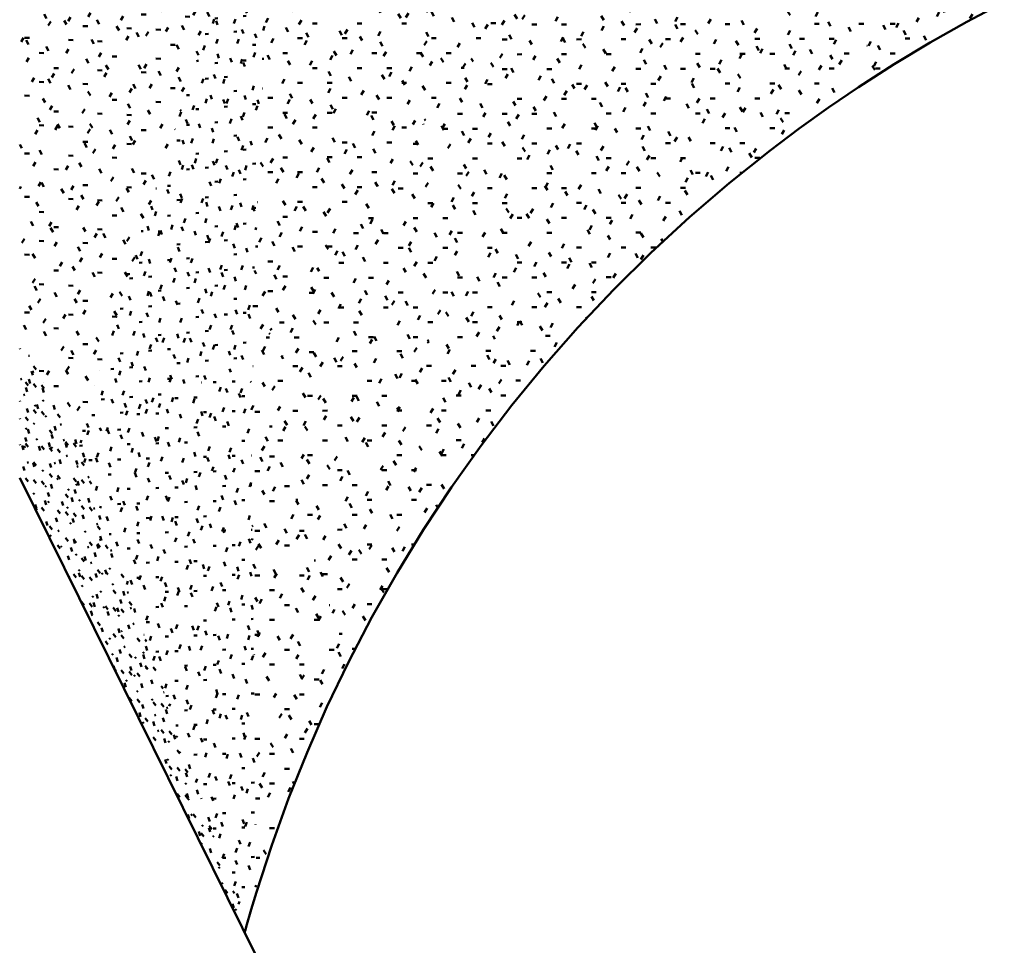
# Model space of a CAD drawing. Header units: millimetres. Extents: x -44271 to 51900, y -56710 to 25730.
# Tile 16 of 61: x -44271 to -37549, y -20216 to -13897. Entities that reach past the tile are written whole.
import ezdxf

# ---------------------------------------------------------------- set-up
doc = ezdxf.new("R2010")
doc.units = ezdxf.units.MM
doc.layers.add('A-DETL-MBND', color=5, linetype='Continuous', lineweight=50)

msp = doc.modelspace()

# ---------------------------------------------------------------- hatches: boundary and pattern name
at = {"layer": 'A-DETL-MBND'}
h = msp.add_hatch(dxfattribs=at)
h.set_pattern_fill('FP_61', color=256, style=0, pattern_type=2)
h.set_pattern_definition([(357.261, (-2202.89, -2611.7), (398.4407, 79.61492), [32.909, -266.263, -1894.757]), (357.261, (-2202.89, -2611.7), (398.4407, 79.61492), [-299.172, 32.909, -266.263, -1595.585]), (357.261, (-2202.89, -2611.7), (398.4407, 79.61492), [-598.344, 32.909, -565.435, -997.24]), (357.261, (-2202.89, -2611.7), (398.4407, 79.61492), [-1196.688, 32.909, -266.263, -698.068]), (357.261, (-2202.89, -2611.7), (398.4407, 79.61492), [-1495.861, 32.909, -166.539, -498.62]), (357.261, (-2202.89, -2611.7), (398.4407, 79.61492), [-1695.309, 32.909, -465.711]), (119.553, (-2053.47, -2569.51), (-285.48304, 306.14748), [33.322, -269.607, -1918.554]), (119.553, (-2053.47, -2569.51), (-285.48304, 306.14748), [-302.93, 33.322, -269.607, -1615.625]), (119.553, (-2053.47, -2569.51), (-285.48304, 306.14748), [-605.859, 33.322, -572.537, -1009.765]), (119.553, (-2053.47, -2569.51), (-285.48304, 306.14748), [-1211.719, 33.322, -269.607, -706.836]), (119.553, (-2053.47, -2569.51), (-285.48304, 306.14748), [-1514.648, 33.322, -168.631, -504.883]), (119.553, (-2053.47, -2569.51), (-285.48304, 306.14748), [-1716.601, 33.322, -471.56]), (239.056, (-2003.67, -2374.54), (-112.9559, -385.76021), [31.964, -258.615, -1840.332]), (239.056, (-2003.67, -2374.54), (-112.9559, -385.76021), [-290.579, 31.964, -258.615, -1549.753]), (239.056, (-2003.67, -2374.54), (-112.9559, -385.76021), [-581.158, 31.964, -549.194, -968.596]), (239.056, (-2003.67, -2374.54), (-112.9559, -385.76021), [-1162.315, 31.964, -258.615, -678.017]), (239.056, (-2003.67, -2374.54), (-112.9559, -385.76021), [-1452.894, 31.964, -161.756, -484.298]), (239.056, (-2003.67, -2374.54), (-112.9559, -385.76021), [-1646.613, 31.964, -452.334])])
h.paths.add_polyline_path([(-43879.8, -16782.4), (-42527.9, -12473.2), (-44271.4, -11458.5), (-44271.4, -16085.9)])
h = msp.add_hatch(dxfattribs=at)
h.set_pattern_fill('FP_63', color=256, style=0, pattern_type=2)
h.set_pattern_definition([(0.0299, (-24.32, 15.93), (406.23792, 101.79508), [33.515, -271.164, -1929.631]), (0.0299, (-24.32, 15.93), (406.23792, 101.79508), [-304.679, 33.515, -271.164, -1624.953]), (0.0299, (-24.32, 15.93), (406.23792, 101.79508), [-609.357, 33.515, -575.843, -1015.595]), (0.0299, (-24.32, 15.93), (406.23792, 101.79508), [-1218.715, 33.515, -271.164, -710.917]), (0.0299, (-24.32, 15.93), (406.23792, 101.79508), [-1523.393, 33.515, -169.604, -507.798]), (0.0299, (-24.32, 15.93), (406.23792, 101.79508), [-1726.512, 33.515, -474.283]), (120.002, (128.02, 66.8), (-291.0728, 300.94851), [33.513, -271.149, 33.513, -1896.011]), (120.002, (128.02, 66.8), (-291.0728, 300.94851), [-338.174, -271.149, 33.513, -575.811, -1015.539]), (120.002, (128.02, 66.8), (-291.0728, 300.94851), [-1218.647, 33.513, -271.149, 33.513, -677.364]), (120.002, (128.02, 66.8), (-291.0728, 300.94851), [-1556.821, -169.595, 33.513, -474.257]), (240.013, (178.8, 269.99), (-115.16717, -402.7438), [33.528, -271.272, -1930.396]), (240.013, (178.8, 269.99), (-115.16717, -402.7438), [-304.799, 33.528, -271.272, -1625.597]), (240.013, (178.8, 269.99), (-115.16717, -402.7438), [-609.599, 33.528, -576.071, -1015.998]), (240.013, (178.8, 269.99), (-115.16717, -402.7438), [-1219.198, 33.528, -271.272, -711.199]), (240.013, (178.8, 269.99), (-115.16717, -402.7438), [-1523.997, 33.528, -169.672, -507.999]), (240.013, (178.8, 269.99), (-115.16717, -402.7438), [-1727.197, 33.528, -474.471])])
h.paths.add_polyline_path([(-42696.3, -16212.3), (-39847.5, -12338.5), (-42527.9, -12473.2), (-42663.7, -15489.7)])
h = msp.add_hatch(dxfattribs=at)
h.set_pattern_fill('FP_64', color=256, style=0, pattern_type=2)
h.set_pattern_definition([(0.12748, (-97.78, 67.99), (405.75112, 102.42403), [33.475, -270.84, 33.475, -1893.849]), (0.12748, (-97.78, 67.99), (405.75112, 102.42403), [-337.789, -270.84, 33.475, -575.154, -1014.381]), (0.12748, (-97.78, 67.99), (405.75112, 102.42403), [-1217.257, 33.475, -270.84, 33.475, -676.592]), (0.12748, (-97.78, 67.99), (405.75112, 102.42403), [-1555.046, -169.402, 33.475, -473.716]), (120.011, (54.37, 119.08), (-290.72073, 300.2754), [33.463, -270.745, -1926.653]), (120.011, (54.37, 119.08), (-290.72073, 300.2754), [-304.208, 33.463, -270.745, -1622.444]), (120.011, (54.37, 119.08), (-290.72073, 300.2754), [-608.417, 33.463, -574.954, -1014.028]), (120.011, (54.37, 119.08), (-290.72073, 300.2754), [-1216.833, 33.463, -270.745, -709.819]), (120.011, (54.37, 119.08), (-290.72073, 300.2754), [-1521.042, 33.463, -169.343, -507.014]), (120.011, (54.37, 119.08), (-290.72073, 300.2754), [-1723.847, 33.463, -473.551]), (240.052, (105.09, 322.24), (-115.02937, -402.69622), [33.527, -271.267, -1930.367]), (240.052, (105.09, 322.24), (-115.02937, -402.69622), [-304.795, 33.527, -271.267, -1625.572]), (240.052, (105.09, 322.24), (-115.02937, -402.69622), [-609.59, 33.527, -576.062, -1015.983]), (240.052, (105.09, 322.24), (-115.02937, -402.69622), [-1219.179, 33.527, -271.267, -711.188]), (240.052, (105.09, 322.24), (-115.02937, -402.69622), [-1523.974, 33.527, -169.669, -507.991]), (240.052, (105.09, 322.24), (-115.02937, -402.69622), [-1727.171, 33.527, -474.464])])
h.paths.add_polyline_path([(-42696.3, -16212.3), (-40460.9, -15999.5), (-40215.8, -15739.2), (-39961.7, -15487.8), (-39698.8, -15245.4), (-39427.6, -15012.4), (-39148.4, -14789.2), (-39847.5, -12338.5), (-42655.2, -16156.4)])
h = msp.add_hatch(dxfattribs=at)
h.set_pattern_fill('FP_71', color=256, style=0, pattern_type=2)
h.set_pattern_definition([(0.12646, (-94.66, 67.07), (405.76894, 102.41584), [33.476, -270.851, 33.476, -1893.929]), (0.12646, (-94.66, 67.07), (405.76894, 102.41584), [-337.803, -270.851, 33.476, -575.178, -1014.424]), (0.12646, (-94.66, 67.07), (405.76894, 102.41584), [-1217.308, 33.476, -270.851, 33.476, -676.621]), (0.12646, (-94.66, 67.07), (405.76894, 102.41584), [-1555.111, -169.409, 33.476, -473.736]), (120.012, (57.5, 118.17), (-290.73357, 300.2775), [33.463, -270.749, 33.463, -1893.212]), (120.012, (57.5, 118.17), (-290.73357, 300.2775), [-337.675, -270.749, 33.463, -574.961, -1014.04]), (120.012, (57.5, 118.17), (-290.73357, 300.2775), [-1216.848, 33.463, -270.749, 33.463, -676.364]), (120.012, (57.5, 118.17), (-290.73357, 300.2775), [-1554.523, -169.345, 33.463, -473.557]), (240.051, (108.22, 321.32), (-115.03044, -402.69187), [33.527, -271.266, -1930.36]), (240.051, (108.22, 321.32), (-115.03044, -402.69187), [-304.794, 33.527, -271.266, -1625.567]), (240.051, (108.22, 321.32), (-115.03044, -402.69187), [-609.587, 33.527, -576.06, -1015.979]), (240.051, (108.22, 321.32), (-115.03044, -402.69187), [-1219.175, 33.527, -271.266, -711.185]), (240.051, (108.22, 321.32), (-115.03044, -402.69187), [-1523.969, 33.527, -169.669, -507.99]), (240.051, (108.22, 321.32), (-115.03044, -402.69187), [-1727.165, 33.527, -474.462])])
h.paths.add_polyline_path([(-39148.4, -14789.2), (-38950.3, -14640.2), (-38748.6, -14496.2), (-38543.4, -14357.1), (-38173.7, -12543.3), (-39847.5, -12338.5), (-39190.8, -14640.2)])
h = msp.add_hatch(dxfattribs=at)
h.set_pattern_fill('FP_62', color=256, style=0, pattern_type=2)
h.set_pattern_definition([(4.994, (-24862.65, 1471.48), (258.2444, 123.9029), [21.386, -173.035, -1231.334]), (4.994, (-24862.65, 1471.48), (258.2444, 123.9029), [-194.421, 21.386, -173.035, -1036.913]), (4.994, (-24862.65, 1471.48), (258.2444, 123.9029), [-388.842, 21.386, -367.456, -648.07]), (4.994, (-24862.65, 1471.48), (258.2444, 123.9029), [-777.685, 21.386, -173.035, -453.649]), (4.994, (-24862.65, 1471.48), (258.2444, 123.9029), [-972.106, 21.386, -108.228, -324.035]), (4.994, (-24862.65, 1471.48), (258.2444, 123.9029), [-1101.72, 21.386, -302.649]), (110.809, (-24765.805, 1530.61), (-185.03383, 284.2026), [29.986, -242.614, -1726.465]), (110.809, (-24765.805, 1530.61), (-185.03383, 284.2026), [-272.6, 29.986, -242.614, -1453.865]), (110.809, (-24765.805, 1530.61), (-185.03383, 284.2026), [-545.199, 29.986, -515.213, -908.666]), (110.809, (-24765.805, 1530.61), (-185.03383, 284.2026), [-1090.399, 29.986, -242.614, -636.066]), (110.809, (-24765.805, 1530.61), (-185.03383, 284.2026), [-1362.998, 29.986, -151.747, -454.333]), (110.809, (-24765.805, 1530.61), (-185.03383, 284.2026), [-1544.731, 29.986, -424.347]), (250.385, (-24733.525, 1736.11), (-73.21339, -408.10701), [31.733, -256.751, -1827.065]), (250.385, (-24733.525, 1736.11), (-73.21339, -408.10701), [-288.484, 31.733, -256.751, -1538.581]), (250.385, (-24733.525, 1736.11), (-73.21339, -408.10701), [-576.968, 31.733, -545.235, -961.613]), (250.385, (-24733.525, 1736.11), (-73.21339, -408.10701), [-1153.936, 31.733, -256.751, -673.129]), (250.385, (-24733.525, 1736.11), (-73.21339, -408.10701), [-1442.42, 31.733, -160.589, -480.807]), (250.385, (-24733.525, 1736.11), (-73.21339, -408.10701), [-1634.743, 31.733, -449.073])])
h.paths.add_polyline_path([(-43879.8, -16782.4), (-42696.3, -16212.3), (-42527.9, -12473.2), (-43878.5, -16778.4)])
h = msp.add_hatch(dxfattribs=at)
h.set_pattern_fill('FP_70', color=256, style=0, pattern_type=2)
h.set_pattern_definition([(0.10625, (-70.28, 55), (405.91903, 102.27892), [33.488, -270.952, 33.488, -1894.632]), (0.10625, (-70.28, 55), (405.91903, 102.27892), [-337.928, -270.952, 33.488, -575.392, -1014.8]), (0.10625, (-70.28, 55), (405.91903, 102.27892), [-1217.76, 33.488, -270.952, 33.488, -676.872]), (0.10625, (-70.28, 55), (405.91903, 102.27892), [-1555.689, -169.472, 33.488, -473.912]), (120.015, (81.94, 106.04), (-290.84245, 300.39554), [33.473, -270.827, -1927.23]), (120.015, (81.94, 106.04), (-290.84245, 300.39554), [-304.3, 33.473, -270.827, -1622.931]), (120.015, (81.94, 106.04), (-290.84245, 300.39554), [-608.599, 33.473, -575.126, -1014.332]), (120.015, (81.94, 106.04), (-290.84245, 300.39554), [-1217.198, 33.473, -270.827, -710.032]), (120.015, (81.94, 106.04), (-290.84245, 300.39554), [-1521.498, 33.473, -169.393, -507.166]), (120.015, (81.94, 106.04), (-290.84245, 300.39554), [-1724.364, 33.473, -473.693]), (240.038, (132.68, 309.19), (-115.07483, -402.67438), [33.527, -271.262, -1930.327]), (240.038, (132.68, 309.19), (-115.07483, -402.67438), [-304.788, 33.527, -271.262, -1625.539]), (240.038, (132.68, 309.19), (-115.07483, -402.67438), [-609.577, 33.527, -576.05, -1015.962]), (240.038, (132.68, 309.19), (-115.07483, -402.67438), [-1219.154, 33.527, -271.262, -711.173]), (240.038, (132.68, 309.19), (-115.07483, -402.67438), [-1523.942, 33.527, -169.666, -507.981]), (240.038, (132.68, 309.19), (-115.07483, -402.67438), [-1727.135, 33.527, -474.454])])
h.paths.add_polyline_path([(-38543.4, -14357.1), (-38301.1, -14202), (-38054.4, -14053.7), (-37803.6, -13912.6), (-37548.9, -13778.6), (-38173.7, -12543.3), (-38301.1, -13168.1)])
h = msp.add_hatch(dxfattribs=at)
h.set_pattern_fill('FP_77', color=256, style=0, pattern_type=2)
h.set_pattern_definition([(0.08305, (-104.53, 49.48), (405.77936, 102.15328), [33.477, -270.858, -1927.453]), (0.08305, (-104.53, 49.48), (405.77936, 102.15328), [-304.335, 33.477, -270.858, -1623.118]), (0.08305, (-104.53, 49.48), (405.77936, 102.15328), [-608.669, 33.477, -575.192, -1014.449]), (0.08305, (-104.53, 49.48), (405.77936, 102.15328), [-1217.339, 33.477, -270.858, -710.114]), (0.08305, (-104.53, 49.48), (405.77936, 102.15328), [-1521.673, 33.477, -169.413, -507.224]), (0.08305, (-104.53, 49.48), (405.77936, 102.15328), [-1724.563, 33.477, -473.748]), (119.991, (47.64, 100.48), (-290.74213, 300.6296), [33.486, -270.929, 33.486, -1894.471]), (119.991, (47.64, 100.48), (-290.74213, 300.6296), [-337.9, -270.929, 33.486, -575.343, -1014.714]), (119.991, (47.64, 100.48), (-290.74213, 300.6296), [-1217.657, 33.486, -270.929, 33.486, -676.814]), (119.991, (47.64, 100.48), (-290.74213, 300.6296), [-1555.556, -169.457, 33.486, -473.871]), (240.05, (98.36, 303.68), (-115.03705, -402.78128), [33.528, -271.269, -1930.376]), (240.05, (98.36, 303.68), (-115.03705, -402.78128), [-304.796, 33.528, -271.269, -1625.58]), (240.05, (98.36, 303.68), (-115.03705, -402.78128), [-609.593, 33.528, -576.065, -1015.988]), (240.05, (98.36, 303.68), (-115.03705, -402.78128), [-1219.185, 33.528, -271.269, -711.191]), (240.05, (98.36, 303.68), (-115.03705, -402.78128), [-1523.981, 33.528, -169.67, -507.994]), (240.05, (98.36, 303.68), (-115.03705, -402.78128), [-1727.179, 33.528, -474.466])])
h.paths.add_polyline_path([(-42027.1, -18284.1), (-41866.4, -17976.2), (-41695.2, -17674), (-41513.8, -17377.9), (-41322.3, -17088.1), (-41103.7, -16782.4), (-40910.3, -16529.1), (-40690.1, -16260.4), (-40460.9, -15999.5), (-42696.3, -16212.3), (-42126.5, -17976.2)])
h = msp.add_hatch(dxfattribs=at)
h.set_pattern_fill('FP_56', color=256, style=0, pattern_type=2)
h.set_pattern_definition([(308.097, (-37804.355, -19446.487), (217.8675, -218.30756), [29.132, -235.702, -1677.279]), (308.097, (-37804.355, -19446.487), (217.8675, -218.30756), [-264.833, 29.132, -235.702, -1412.445]), (308.097, (-37804.355, -19446.487), (217.8675, -218.30756), [-529.667, 29.132, -500.535, -882.778]), (308.097, (-37804.355, -19446.487), (217.8675, -218.30756), [-1059.334, 29.132, -235.702, -617.945]), (308.097, (-37804.355, -19446.487), (217.8675, -218.30756), [-1324.167, 29.132, -147.424, -441.389]), (308.097, (-37804.355, -19446.487), (217.8675, -218.30756), [-1500.723, 29.132, -412.257]), (107.507, (-37722.656, -19520.906), (-156.09963, 375.71058), [29.874, -241.707, -1720.014]), (107.507, (-37722.656, -19520.906), (-156.09963, 375.71058), [-271.581, 29.874, -241.707, -1448.433]), (107.507, (-37722.656, -19520.906), (-156.09963, 375.71058), [-543.162, 29.874, -513.288, -905.27]), (107.507, (-37722.656, -19520.906), (-156.09963, 375.71058), [-1086.325, 29.874, -241.707, -633.689]), (107.507, (-37722.656, -19520.906), (-156.09963, 375.71058), [-1357.906, 29.874, -151.18, -452.635]), (107.507, (-37722.656, -19520.906), (-156.09963, 375.71058), [-1538.96, 29.874, -422.761]), (211.764, (-37695.42, -19436.48), (-61.7628, -157.4001), [10.57, -85.522, -608.58]), (211.764, (-37695.42, -19436.48), (-61.7628, -157.4001), [-96.092, 10.57, -85.522, -512.488]), (211.764, (-37695.42, -19436.48), (-61.7628, -157.4001), [-192.183, 10.57, -181.613, -320.305]), (211.764, (-37695.42, -19436.48), (-61.7628, -157.4001), [-384.366, 10.57, -85.522, -224.214]), (211.764, (-37695.42, -19436.48), (-61.7628, -157.4001), [-480.458, 10.57, -53.491, -160.153]), (211.764, (-37695.42, -19436.48), (-61.7628, -157.4001), [-544.519, 10.57, -149.583])])
h.paths.add_polyline_path([(-42735.6, -20129.7), (-42724.5, -20089.6), (-43879.8, -16782.4), (-44271.4, -16085.9), (-44271.4, -17025.8), (-42745.6, -20109.6)])
h = msp.add_hatch(dxfattribs=at)
h.set_pattern_fill('FP_65', color=256, style=0, pattern_type=2)
h.set_pattern_definition([(1.749, (-24894.48, 531.8), (260.75052, 109.5294), [21.522, -174.132, -1239.145]), (1.749, (-24894.48, 531.8), (260.75052, 109.5294), [-195.654, 21.522, -174.132, -1043.49]), (1.749, (-24894.48, 531.8), (260.75052, 109.5294), [-391.309, 21.522, -369.787, -652.181]), (1.749, (-24894.48, 531.8), (260.75052, 109.5294), [-782.618, 21.522, -174.132, -456.527]), (1.749, (-24894.48, 531.8), (260.75052, 109.5294), [-978.272, 21.522, -108.914, -326.091]), (1.749, (-24894.48, 531.8), (260.75052, 109.5294), [-1108.708, 21.522, -304.569]), (110.546, (-24796.7, 585.565), (-186.83098, 295.34993), [30.648, -247.968, -1764.564]), (110.546, (-24796.7, 585.565), (-186.83098, 295.34993), [-278.615, 30.648, -247.968, -1485.949]), (110.546, (-24796.7, 585.565), (-186.83098, 295.34993), [-557.231, 30.648, -526.583, -928.718]), (110.546, (-24796.7, 585.565), (-186.83098, 295.34993), [-1114.461, 30.648, -247.968, -650.103]), (110.546, (-24796.7, 585.565), (-186.83098, 295.34993), [-1393.077, 30.648, -155.096, -464.359]), (110.546, (-24796.7, 585.565), (-186.83098, 295.34993), [-1578.82, 30.648, -433.711]), (249.877, (-24764.104, 789.694), (-73.91836, -404.8787), [31.264, -252.95, -1800.021]), (249.877, (-24764.104, 789.694), (-73.91836, -404.8787), [-284.214, 31.264, -252.95, -1515.807]), (249.877, (-24764.104, 789.694), (-73.91836, -404.8787), [-568.428, 31.264, -537.164, -947.379]), (249.877, (-24764.104, 789.694), (-73.91836, -404.8787), [-1136.855, 31.264, -252.95, -663.166]), (249.877, (-24764.104, 789.694), (-73.91836, -404.8787), [-1421.069, 31.264, -158.212, -473.69]), (249.877, (-24764.104, 789.694), (-73.91836, -404.8787), [-1610.545, 31.264, -442.426])])
h.paths.add_polyline_path([(-42724.5, -20089.6), (-42685.4, -19953.9), (-42655.2, -19853.3), (-42696.3, -16212.3), (-43879.8, -16782.4), (-42730.1, -20073.6)])
h = msp.add_hatch(dxfattribs=at)
h.set_pattern_fill('FP_51', color=256, style=0, pattern_type=2)
h.set_pattern_definition([(0.03594, (-0.27, 0.64), (406.34724, 101.7779), [33.524, -271.237, -1930.149]), (0.03594, (-0.27, 0.64), (406.34724, 101.7779), [-304.76, 33.524, -271.237, -1625.388]), (0.03594, (-0.27, 0.64), (406.34724, 101.7779), [-609.521, 33.524, -575.997, -1015.868]), (0.03594, (-0.27, 0.64), (406.34724, 101.7779), [-1219.041, 33.524, -271.237, -711.107]), (0.03594, (-0.27, 0.64), (406.34724, 101.7779), [-1523.802, 33.524, -169.65, -507.934]), (0.03594, (-0.27, 0.64), (406.34724, 101.7779), [-1726.975, 33.524, -474.41]), (120.024, (152.11, 51.5), (-291.14745, 300.746), [33.499, -271.036, -1928.721]), (120.024, (152.11, 51.5), (-291.14745, 300.746), [-304.535, 33.499, -271.036, -1624.186]), (120.024, (152.11, 51.5), (-291.14745, 300.746), [-609.07, 33.499, -575.571, -1015.116]), (120.024, (152.11, 51.5), (-291.14745, 300.746), [-1218.14, 33.499, -271.036, -710.581]), (120.024, (152.11, 51.5), (-291.14745, 300.746), [-1522.674, 33.499, -169.524, -507.558]), (120.024, (152.11, 51.5), (-291.14745, 300.746), [-1725.698, 33.499, -474.059]), (239.994, (202.91, 254.58), (-115.19334, -402.52164), [33.517, -271.183, -1929.769]), (239.994, (202.91, 254.58), (-115.19334, -402.52164), [-304.7, 33.517, -271.183, -1625.069]), (239.994, (202.91, 254.58), (-115.19334, -402.52164), [-609.401, 33.517, -575.884, -1015.668]), (239.994, (202.91, 254.58), (-115.19334, -402.52164), [-1218.802, 33.517, -271.183, -710.968]), (239.994, (202.91, 254.58), (-115.19334, -402.52164), [-1523.502, 33.517, -169.617, -507.834]), (239.994, (202.91, 254.58), (-115.19334, -402.52164), [-1726.636, 33.517, -474.317])])
h.paths.add_polyline_path([(-42655.2, -19853.3), (-42550.7, -19531.4), (-42435.4, -19213.2), (-42309.7, -18899), (-42173.5, -18589.2), (-42027.1, -18284.1), (-42696.3, -16212.3), (-42658.8, -19531.4)])

# ---------------------------------------------------------------- linework, layer by layer
msp.add_line((-44271.4, -17025.8), (-42650.1, -20302.5), dxfattribs=at)
at = {"layer": 'A-DETL-MBND', "flags": 128}
for points in [[(-38543.4, -14357.1), (-38301.1, -14202), (-38054.4, -14053.7), (-37803.6, -13912.6), (-37548.9, -13778.6)], [(-39148.4, -14789.2), (-38950.3, -14640.2), (-38748.6, -14496.2), (-38543.4, -14357.1)], [(-40460.9, -15999.5), (-40215.8, -15739.2), (-39961.7, -15487.8), (-39698.8, -15245.4), (-39427.6, -15012.4), (-39148.4, -14789.2)], [(-42027.1, -18284.1), (-41866.4, -17976.2), (-41695.2, -17674), (-41513.8, -17377.9), (-41322.3, -17088.1), (-41121.1, -16805.1), (-40910.3, -16529.1), (-40690.1, -16260.4), (-40460.9, -15999.5)], [(-42655.2, -19853.3), (-42550.7, -19531.4), (-42435.4, -19213.2), (-42309.7, -18899), (-42173.5, -18589.2), (-42027.1, -18284.1)], [(-42724.5, -20089.6), (-42690.6, -19971.2), (-42655.2, -19853.3)], [(-42735.6, -20129.7), (-42730.1, -20109.6), (-42724.5, -20089.6)]]:
    msp.add_lwpolyline(points, dxfattribs=at)

doc.saveas('drawing.dxf')
